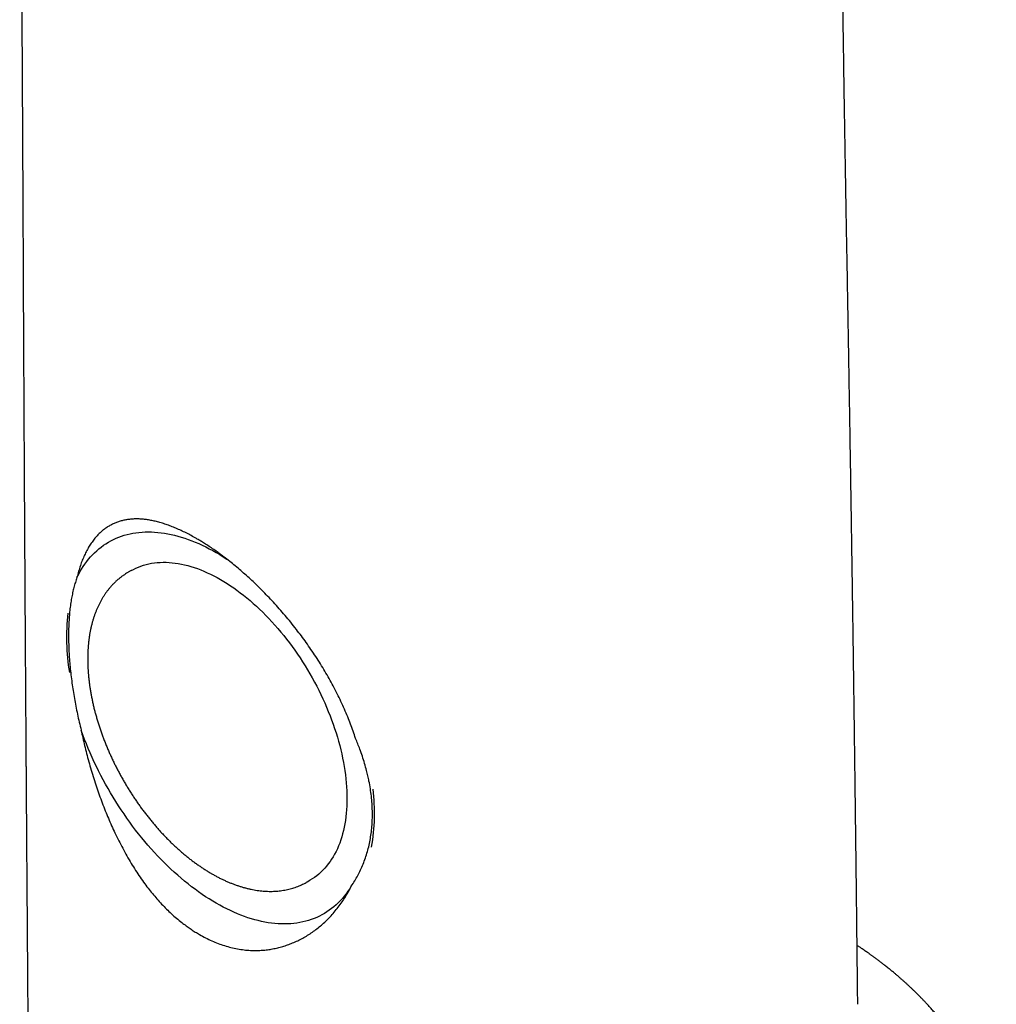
# Model space of a CAD drawing. Header units: millimetres. Extents: x 8 to 820, y 12 to 745.
# Tile 24 of 55: x 642 to 691, y 202 to 251. Entities that reach past the tile are written whole.
import ezdxf

# ---------------------------------------------------------------- set-up
doc = ezdxf.new("R2010")
doc.units = ezdxf.units.MM

msp = doc.modelspace()

# ---------------------------------------------------------------- linework, layer by layer
at = {"color": 7, "linetype": 'Continuous', "lineweight": 30}
for p, q in [((647.912, 223.269), (647.77, 223.187)), ((656.72, 207.685), (656.861, 207.766))]:
    msp.add_line(p, q, dxfattribs=at)
at = {"color": 7, "linetype": 'Continuous', "lineweight": 30, "flags": 128}
for points in [[(645.203, 222.919), (645.275, 223.064), (645.351, 223.204), (645.431, 223.34), (645.514, 223.471), (645.601, 223.598), (645.692, 223.721), (645.785, 223.84), (645.883, 223.953), (645.983, 224.062), (646.087, 224.167), (646.195, 224.267), (646.305, 224.362), (646.419, 224.452), (646.536, 224.537), (646.656, 224.617), (646.779, 224.693), (646.904, 224.763), (647.033, 224.829), (647.164, 224.889), (647.298, 224.944), (647.435, 224.994), (647.574, 225.039), (647.716, 225.078), (647.86, 225.113), (648.006, 225.142), (648.155, 225.166), (648.306, 225.184), (648.459, 225.198), (648.614, 225.206), (648.771, 225.209), (648.929, 225.206), (649.09, 225.198), (649.252, 225.185), (649.415, 225.167), (649.581, 225.143), (649.747, 225.115), (649.915, 225.08), (650.084, 225.041), (650.254, 224.997), (650.425, 224.947), (650.598, 224.892), (650.771, 224.832), (650.944, 224.767), (651.119, 224.697), (651.294, 224.622), (651.469, 224.542), (651.645, 224.457), (651.821, 224.367), (651.998, 224.272), (652.174, 224.173), (652.351, 224.069), (652.527, 223.96), (652.703, 223.846), (652.711, 223.841)], [(647.912, 223.269), (648.03, 223.333), (648.152, 223.393), (648.276, 223.447), (648.404, 223.496), (648.534, 223.539), (648.666, 223.577), (648.802, 223.61), (648.939, 223.636), (649.08, 223.658), (649.222, 223.673), (649.367, 223.683), (649.513, 223.688), (649.662, 223.686), (649.812, 223.68), (649.964, 223.667), (650.118, 223.649), (650.274, 223.626), (650.431, 223.597), (650.589, 223.562), (650.748, 223.522), (650.909, 223.476), (651.071, 223.425), (651.233, 223.369), (651.396, 223.307), (651.56, 223.24), (651.725, 223.167), (651.89, 223.09), (652.055, 223.007), (652.221, 222.919), (652.386, 222.826), (652.552, 222.727), (652.718, 222.624), (652.883, 222.516), (653.048, 222.404), (653.212, 222.286), (653.376, 222.164), (653.54, 222.037), (653.702, 221.906), (653.864, 221.771), (654.024, 221.631), (654.184, 221.487), (654.342, 221.339), (654.499, 221.187), (654.654, 221.031), (654.808, 220.871), (654.96, 220.708), (655.111, 220.541), (655.259, 220.37), (655.406, 220.197), (655.551, 220.02), (655.693, 219.84), (655.833, 219.657), (655.971, 219.471), (656.106, 219.282), (656.239, 219.091), (656.369, 218.898), (656.496, 218.702), (656.621, 218.504), (656.743, 218.304), (656.861, 218.102), (656.977, 217.898), (657.089, 217.693), (657.199, 217.486), (657.305, 217.277), (657.407, 217.068), (657.506, 216.857), (657.602, 216.646), (657.694, 216.434), (657.782, 216.221), (657.867, 216.008), (657.948, 215.794), (658.025, 215.58), (658.098, 215.366), (658.168, 215.152), (658.233, 214.939), (658.295, 214.726), (658.352, 214.513), (658.405, 214.301), (658.454, 214.09), (658.499, 213.88), (658.54, 213.671), (658.577, 213.463), (658.609, 213.257), (658.637, 213.052), (658.661, 212.849), (658.68, 212.648), (658.695, 212.449), (658.706, 212.252), (658.713, 212.057), (658.715, 211.864), (658.713, 211.674), (658.706, 211.487), (658.695, 211.302), (658.68, 211.12), (658.661, 210.941), (658.637, 210.766), (658.609, 210.593), (658.577, 210.424), (658.54, 210.259), (658.499, 210.097), (658.454, 209.939), (658.405, 209.785), (658.352, 209.634), (658.295, 209.488), (658.233, 209.346), (658.168, 209.207), (658.098, 209.074), (658.025, 208.944), (657.948, 208.82), (657.867, 208.7), (657.782, 208.584), (657.694, 208.473), (657.602, 208.367), (657.506, 208.266), (657.407, 208.17), (657.305, 208.079), (657.199, 207.993), (657.089, 207.912), (656.977, 207.837), (656.861, 207.767), (656.861, 207.766)], [(658.933, 207.477), (658.85, 207.344), (658.764, 207.215), (658.674, 207.091), (658.58, 206.971), (658.483, 206.856), (658.382, 206.746), (658.278, 206.64), (658.171, 206.539), (658.061, 206.443), (657.947, 206.352), (657.83, 206.265), (657.71, 206.184), (657.587, 206.108), (657.462, 206.036), (657.333, 205.97), (657.201, 205.909), (657.067, 205.853), (656.93, 205.802), (656.791, 205.756), (656.649, 205.716), (656.504, 205.681), (656.357, 205.651), (656.208, 205.627), (656.057, 205.607), (655.904, 205.593), (655.748, 205.585), (655.591, 205.581), (655.432, 205.584), (655.271, 205.591), (655.108, 205.604), (654.944, 205.622), (654.778, 205.645), (654.611, 205.674), (654.442, 205.708), (654.273, 205.747), (654.102, 205.791), (653.93, 205.841), (653.757, 205.896), (653.583, 205.956), (653.409, 206.021), (653.234, 206.091), (653.058, 206.166), (652.882, 206.247), (652.705, 206.332), (652.528, 206.422), (652.351, 206.517), (652.174, 206.617), (651.997, 206.722), (651.82, 206.831), (651.643, 206.945), (651.466, 207.064), (651.29, 207.187), (651.115, 207.315), (650.939, 207.447), (650.765, 207.583), (650.591, 207.724), (650.418, 207.868), (650.246, 208.017), (650.076, 208.17), (649.906, 208.327), (649.737, 208.487), (649.57, 208.652), (649.404, 208.82), (649.24, 208.991), (649.078, 209.166), (648.917, 209.345), (648.757, 209.526), (648.6, 209.711), (648.445, 209.899), (648.291, 210.09), (648.14, 210.284), (647.991, 210.481), (647.844, 210.68), (647.7, 210.882), (647.558, 211.086), (647.418, 211.293), (647.281, 211.502), (647.147, 211.713), (647.016, 211.926), (646.887, 212.141), (646.761, 212.358), (646.638, 212.576), (646.518, 212.796), (646.401, 213.017), (646.288, 213.24), (646.177, 213.463), (646.07, 213.688), (645.966, 213.914), (645.865, 214.14), (645.768, 214.368), (645.675, 214.595), (645.585, 214.823), (645.498, 215.052), (645.415, 215.281)]]:
    msp.add_lwpolyline(points, dxfattribs=at)
at = {"color": 7, "linetype": 'Continuous', "lineweight": 30}
for centre, radius, start, end in [((655.35, 219.911), 10.67, 173.3839, 189.4205), ((650.274, 211.124), 9.821, 350.0887, 7.0255)]:
    msp.add_arc(centre, radius, start, end, dxfattribs=at)
for points, knots in [([(684.274, 201.559), (684.272, 201.668), (684.269, 201.948), (684.264, 202.394), (684.259, 202.891), (684.254, 203.373), (684.248, 203.857), (684.243, 204.341), (684.237, 204.824), (684.232, 205.289), (684.227, 205.738), (684.222, 206.17), (684.217, 206.585), (684.213, 206.983), (684.208, 207.365), (684.204, 207.729), (684.2, 208.074), (684.196, 208.404), (684.192, 208.723), (684.188, 209.039), (684.182, 209.585), (684.172, 210.357), (684.16, 211.349), (684.148, 212.325), (684.135, 213.284), (684.123, 214.206), (684.112, 215.093), (684.1, 215.944), (684.091, 216.638), (684.084, 217.182), (684.078, 217.585), (684.072, 217.999), (684.067, 218.425), (684.06, 218.9), (684.053, 219.426), (684.044, 220.006), (684.036, 220.603), (684.028, 221.171), (684.02, 221.699), (684.013, 222.178), (684.006, 222.647), (683.999, 223.118), (683.992, 223.588), (683.985, 224.058), (683.978, 224.516), (683.971, 224.961), (683.965, 225.394), (683.958, 225.841), (683.951, 226.3), (683.943, 226.773), (683.936, 227.234), (683.928, 227.744), (683.919, 228.309), (683.909, 228.936), (683.899, 229.568), (683.889, 230.207), (683.88, 230.757), (683.872, 231.22), (683.866, 231.598), (683.859, 231.99), (683.852, 232.396), (683.845, 232.814), (683.838, 233.243), (683.831, 233.683), (683.823, 234.136), (683.813, 234.717), (683.801, 235.422), (683.786, 236.248), (683.772, 237.075), (683.759, 237.821), (683.747, 238.484), (683.736, 239.058), (683.726, 239.619), (683.716, 240.165), (683.707, 240.695), (683.697, 241.208), (683.689, 241.705), (683.68, 242.189), (683.671, 242.725), (683.661, 243.317), (683.65, 243.973), (683.639, 244.633), (683.628, 245.301), (683.616, 246.033), (683.603, 246.83), (683.59, 247.693), (683.577, 248.568), (683.566, 249.311), (683.557, 249.919), (683.55, 250.39), (683.543, 250.864), (683.536, 251.341), (683.53, 251.824), (683.522, 252.362), (683.514, 252.96), (683.506, 253.62), (683.497, 254.299), (683.488, 254.996), (683.479, 255.712), (683.47, 256.432), (683.462, 257.156), (683.453, 257.883), (683.445, 258.626), (683.436, 259.385), (683.429, 260.086), (683.422, 260.724), (683.416, 261.297), (683.41, 261.882), (683.404, 262.48), (683.398, 263.096), (683.392, 263.728), (683.387, 264.36), (683.381, 264.989), (683.376, 265.616), (683.37, 266.257), (683.365, 266.913), (683.359, 267.584), (683.356, 268.036), (683.354, 268.264)], [0, 0, 0, 0, 0.0049198, 0.0125673, 0.0200059, 0.0272355, 0.0342561, 0.0417375, 0.048966, 0.0559417, 0.0626644, 0.0691342, 0.075351, 0.0813148, 0.0870256, 0.0924833, 0.0976878, 0.1025542, 0.1073082, 0.1120387, 0.1167456, 0.1318652, 0.1467365, 0.1613586, 0.1757288, 0.189853, 0.2028176, 0.2155716, 0.228115, 0.2339942, 0.2400256, 0.2462266, 0.2525972, 0.2591373, 0.2675508, 0.2762293, 0.2851728, 0.2943811, 0.3017112, 0.3088904, 0.3159086, 0.3227658, 0.3299898, 0.3370261, 0.3438745, 0.3505351, 0.3570078, 0.3633091, 0.3705639, 0.3776349, 0.3845222, 0.3912257, 0.4005348, 0.4098787, 0.4193258, 0.4288761, 0.4385297, 0.4439923, 0.4496309, 0.4554829, 0.4615483, 0.467827, 0.4742014, 0.4807817, 0.4875678, 0.4944747, 0.5068186, 0.519174, 0.5315409, 0.5439011, 0.5527002, 0.5612974, 0.5696926, 0.577886, 0.5858775, 0.5935299, 0.6009878, 0.6082509, 0.6153195, 0.6251251, 0.6349519, 0.644883, 0.6549182, 0.6650576, 0.6778785, 0.6908622, 0.7040088, 0.7173183, 0.7243549, 0.7314362, 0.7385622, 0.745733, 0.7529611, 0.7603423, 0.7699863, 0.77991, 0.7901134, 0.8005966, 0.8113596, 0.8224023, 0.8330704, 0.8439872, 0.8551528, 0.8665671, 0.8782303, 0.8867136, 0.8953237, 0.9040683, 0.9130457, 0.9222867, 0.9317914, 0.9415597, 0.9507457, 0.9601533, 0.9697825, 0.9796333, 0.9897058, 1, 1, 1, 1]), ([(642.339, 266.777), (642.342, 266.396), (642.348, 265.64), (642.356, 264.514), (642.364, 263.402), (642.372, 262.304), (642.379, 261.221), (642.387, 260.173), (642.394, 259.158), (642.4, 258.176), (642.407, 257.207), (642.413, 256.251), (642.419, 255.272), (642.425, 254.271), (642.432, 253.249), (642.438, 252.243), (642.444, 251.253), (642.45, 250.279), (642.455, 249.32), (642.46, 248.377), (642.466, 247.45), (642.47, 246.539), (642.475, 245.643), (642.48, 244.764), (642.484, 243.9), (642.489, 243.051), (642.493, 242.219), (642.497, 241.402), (642.501, 240.588), (642.505, 239.779), (642.508, 238.973), (642.512, 238.185), (642.515, 237.414), (642.519, 236.66), (642.522, 235.929), (642.526, 235.221), (642.529, 234.536), (642.532, 233.868), (642.536, 233.215), (642.539, 232.582), (642.542, 231.968), (642.545, 231.374), (642.548, 230.795), (642.551, 230.228), (642.554, 229.674), (642.557, 229.131), (642.56, 228.605), (642.563, 228.094), (642.566, 227.6), (642.568, 227.122), (642.571, 226.661), (642.573, 226.216), (642.576, 225.788), (642.578, 225.376), (642.581, 224.98), (642.583, 224.602), (642.585, 224.243), (642.587, 223.901), (642.589, 223.575), (642.591, 223.264), (642.593, 222.97), (642.594, 222.691), (642.596, 222.427), (642.597, 222.195), (642.598, 221.993), (642.599, 221.819), (642.601, 221.652), (642.602, 221.451), (642.603, 221.207), (642.605, 220.912), (642.607, 220.601), (642.609, 220.272), (642.611, 219.928), (642.614, 219.569), (642.616, 219.196), (642.618, 218.806), (642.621, 218.399), (642.624, 217.976), (642.627, 217.535), (642.63, 217.079), (642.632, 216.667), (642.635, 216.302), (642.637, 215.99), (642.639, 215.67), (642.641, 215.345), (642.643, 215.013), (642.646, 214.682), (642.648, 214.362), (642.65, 214.059), (642.652, 213.774), (642.654, 213.508), (642.655, 213.264), (642.657, 213.041), (642.658, 212.84), (642.66, 212.655), (642.661, 212.486), (642.662, 212.34), (642.663, 212.216), (642.663, 212.111), (642.664, 212.011), (642.665, 211.905), (642.666, 211.788), (642.667, 211.659), (642.668, 211.52), (642.669, 211.371), (642.67, 211.209), (642.671, 211.034), (642.672, 210.836), (642.674, 210.614), (642.676, 210.365), (642.678, 210.099), (642.68, 209.818), (642.682, 209.527), (642.684, 209.23), (642.687, 208.757), (642.692, 208.106), (642.699, 207.22), (642.705, 206.272), (642.713, 205.262), (642.719, 204.412), (642.724, 203.725), (642.728, 203.199), (642.732, 202.661), (642.736, 202.11), (642.74, 201.545), (642.744, 200.932), (642.749, 200.268), (642.754, 199.551), (642.759, 198.982), (642.761, 198.651), (642.762, 198.565)], [0, 0, 0, 0, 0.016679, 0.033148, 0.04941, 0.065463, 0.081308, 0.096945, 0.111497, 0.125865, 0.140049, 0.154048, 0.167862, 0.183062, 0.198032, 0.212773, 0.227285, 0.241567, 0.25562, 0.269444, 0.283039, 0.296405, 0.309542, 0.32245, 0.33513, 0.34758, 0.359802, 0.371795, 0.38356, 0.395639, 0.407468, 0.419046, 0.430374, 0.441455, 0.452286, 0.462573, 0.472626, 0.482442, 0.492023, 0.501367, 0.510315, 0.519035, 0.527527, 0.53579, 0.543987, 0.551946, 0.559668, 0.567151, 0.574397, 0.581404, 0.588173, 0.59469, 0.60097, 0.607013, 0.612818, 0.618386, 0.623624, 0.628632, 0.633412, 0.637962, 0.642284, 0.646376, 0.650239, 0.653873, 0.656567, 0.65912, 0.661532, 0.663906, 0.667967, 0.672283, 0.676851, 0.681673, 0.686748, 0.691979, 0.697454, 0.703174, 0.709138, 0.715347, 0.7218, 0.728497, 0.735439, 0.739927, 0.744512, 0.749193, 0.753971, 0.758826, 0.763793, 0.768495, 0.772931, 0.777102, 0.781006, 0.784646, 0.787833, 0.790785, 0.793501, 0.79598, 0.798223, 0.799912, 0.801437, 0.802822, 0.804338, 0.80606, 0.807989, 0.809997, 0.812189, 0.814564, 0.817123, 0.819865, 0.823268, 0.826916, 0.83081, 0.834948, 0.839277, 0.843632, 0.848001, 0.860089, 0.872287, 0.886952, 0.901772, 0.91675, 0.924302, 0.931998, 0.939887, 0.94797, 0.956247, 0.964717, 0.97495, 0.985451, 0.996223, 1, 1, 1, 1]), ([(651.184, 224.875), (651.097, 224.924), (650.924, 225.023), (650.666, 225.157), (650.411, 225.281), (650.158, 225.394), (649.907, 225.496), (649.66, 225.585), (649.417, 225.663), (649.182, 225.727), (648.955, 225.778), (648.736, 225.817), (648.525, 225.843), (648.318, 225.857), (648.118, 225.859), (647.923, 225.848), (647.735, 225.826), (647.55, 225.792), (647.367, 225.746), (647.188, 225.686), (647.016, 225.613), (646.85, 225.528), (646.691, 225.43), (646.538, 225.32), (646.392, 225.197), (646.245, 225.055), (646.099, 224.891), (645.955, 224.703), (645.82, 224.499), (645.694, 224.278), (645.577, 224.042), (645.47, 223.789), (645.373, 223.52), (645.283, 223.232), (645.23, 223.026), (645.203, 222.919)], [0, 0, 0, 0, 0.027019, 0.054049, 0.081067, 0.108517, 0.135968, 0.163819, 0.191671, 0.219652, 0.246785, 0.27394, 0.301097, 0.328231, 0.355879, 0.383545, 0.411215, 0.438866, 0.468139, 0.497507, 0.526875, 0.55654, 0.586205, 0.616164, 0.646123, 0.676169, 0.711285, 0.746532, 0.78178, 0.817449, 0.853119, 0.889216, 0.925313, 0.961541, 1, 1, 1, 1]), ([(659.145, 214.871), (659.105, 214.991), (659.026, 215.23), (658.894, 215.589), (658.749, 215.957), (658.589, 216.333), (658.414, 216.72), (658.226, 217.107), (658.029, 217.489), (657.824, 217.864), (657.612, 218.231), (657.39, 218.598), (657.158, 218.963), (656.92, 219.32), (656.679, 219.665), (656.435, 219.999), (656.177, 220.338), (655.904, 220.683), (655.619, 221.028), (655.331, 221.361), (655.04, 221.684), (654.756, 221.986), (654.482, 222.267), (654.218, 222.528), (653.95, 222.783), (653.679, 223.031), (653.405, 223.273), (653.127, 223.508), (652.848, 223.735), (652.603, 223.924), (652.394, 224.081), (652.201, 224.22), (651.989, 224.368), (651.758, 224.523), (651.547, 224.658), (651.356, 224.775), (651.241, 224.842), (651.184, 224.875)], [0, 0, 0, 0, 0.0304792, 0.060966, 0.0914449, 0.1241753, 0.1569055, 0.1901483, 0.2233912, 0.2552099, 0.2870381, 0.3188564, 0.3511934, 0.3835302, 0.4138335, 0.4441459, 0.4744485, 0.5075405, 0.5406321, 0.5724903, 0.6043612, 0.6362182, 0.6638084, 0.6914208, 0.7190312, 0.7466184, 0.7747263, 0.802847, 0.8309545, 0.8593751, 0.8768245, 0.894274, 0.9177083, 0.9411503, 0.9645848, 0.9822924, 1, 1, 1, 1]), ([(645.203, 222.919), (645.176, 222.841), (645.121, 222.685), (645.049, 222.433), (644.986, 222.168), (644.93, 221.889), (644.883, 221.594), (644.845, 221.283), (644.816, 220.96), (644.796, 220.628), (644.785, 220.289), (644.782, 219.943), (644.788, 219.587), (644.803, 219.219), (644.827, 218.839), (644.86, 218.448), (644.902, 218.049), (644.952, 217.653), (645.009, 217.261), (645.073, 216.874), (645.146, 216.481), (645.227, 216.084), (645.316, 215.683), (645.382, 215.415), (645.415, 215.281)], [0, 0, 0, 0, 0.045329, 0.090695, 0.136061, 0.181389, 0.228009, 0.274671, 0.321332, 0.367951, 0.413291, 0.458672, 0.504052, 0.549392, 0.596079, 0.64281, 0.689541, 0.736229, 0.779871, 0.823532, 0.867175, 0.911444, 0.95573, 1, 1, 1, 1]), ([(647.771, 223.187), (647.762, 223.182), (647.714, 223.155), (647.63, 223.102), (647.52, 223.029), (647.413, 222.95), (647.308, 222.867), (647.206, 222.78), (647.107, 222.689), (647.012, 222.593), (646.919, 222.494), (646.829, 222.39), (646.743, 222.281), (646.659, 222.169), (646.579, 222.053), (646.502, 221.933), (646.429, 221.809), (646.359, 221.681), (646.293, 221.549), (646.23, 221.413), (646.171, 221.274), (646.115, 221.132), (646.063, 220.985), (646.015, 220.836), (645.971, 220.683), (645.93, 220.527), (645.894, 220.369), (645.861, 220.207), (645.832, 220.042), (645.807, 219.875), (645.786, 219.705), (645.769, 219.533), (645.756, 219.358), (645.747, 219.181), (645.741, 219.003), (645.74, 218.822), (645.742, 218.639), (645.749, 218.454), (645.759, 218.268), (645.773, 218.08), (645.791, 217.891), (645.812, 217.701), (645.838, 217.509), (645.867, 217.316), (645.9, 217.123), (645.936, 216.928), (645.977, 216.733), (646.02, 216.536), (646.068, 216.34), (646.119, 216.143), (646.173, 215.945), (646.231, 215.748), (646.293, 215.55), (646.358, 215.352), (646.426, 215.154), (646.498, 214.957), (646.573, 214.759), (646.651, 214.563), (646.732, 214.366), (646.816, 214.171), (646.904, 213.976), (646.994, 213.782), (647.088, 213.588), (647.184, 213.396), (647.284, 213.205), (647.386, 213.016), (647.491, 212.828), (647.599, 212.641), (647.709, 212.456), (647.822, 212.272), (647.937, 212.091), (648.055, 211.911), (648.175, 211.733), (648.298, 211.557), (648.422, 211.384), (648.549, 211.213), (648.679, 211.044), (648.81, 210.878), (648.943, 210.714), (649.078, 210.553), (649.215, 210.395), (649.354, 210.239), (649.494, 210.087), (649.636, 209.938), (649.78, 209.791), (649.925, 209.648), (650.071, 209.508), (650.219, 209.372), (650.368, 209.239), (650.518, 209.11), (650.669, 208.984), (650.822, 208.862), (650.975, 208.744), (651.129, 208.63), (651.284, 208.519), (651.439, 208.413), (651.595, 208.31), (651.749, 208.214), (651.866, 208.144), (651.93, 208.107), (651.945, 208.098)], [0, 0, 0, 0, 0.002328, 0.012164, 0.022, 0.03184, 0.041689, 0.051553, 0.061435, 0.071339, 0.08127, 0.091231, 0.101224, 0.111252, 0.121315, 0.131415, 0.141553, 0.151728, 0.161939, 0.172186, 0.182466, 0.192778, 0.203119, 0.213486, 0.223878, 0.234292, 0.244724, 0.255172, 0.265634, 0.276108, 0.286591, 0.29708, 0.307576, 0.318075, 0.328576, 0.339078, 0.34958, 0.36008, 0.370579, 0.381074, 0.391567, 0.402056, 0.412542, 0.423023, 0.4335, 0.443973, 0.454442, 0.464907, 0.475367, 0.485824, 0.496276, 0.506725, 0.51717, 0.527611, 0.53805, 0.548485, 0.558918, 0.569347, 0.579775, 0.5902, 0.600624, 0.611046, 0.621466, 0.631886, 0.642304, 0.652722, 0.663139, 0.673556, 0.683973, 0.694391, 0.704808, 0.715227, 0.725647, 0.736068, 0.74649, 0.756914, 0.767341, 0.777769, 0.7882, 0.798634, 0.80907, 0.81951, 0.829953, 0.8404, 0.850851, 0.861306, 0.871765, 0.882228, 0.892696, 0.903168, 0.913645, 0.924127, 0.934614, 0.945105, 0.9556, 0.966101, 0.976605, 0.987112, 0.997066, 1, 1, 1, 1]), ([(645.415, 215.281), (645.442, 215.152), (645.497, 214.896), (645.587, 214.509), (645.685, 214.111), (645.794, 213.704), (645.914, 213.285), (646.042, 212.864), (646.178, 212.448), (646.319, 212.04), (646.466, 211.64), (646.618, 211.25), (646.775, 210.87), (646.936, 210.501), (647.108, 210.126), (647.293, 209.748), (647.491, 209.365), (647.699, 208.986), (647.915, 208.617), (648.137, 208.261), (648.363, 207.918), (648.589, 207.6), (648.814, 207.304), (649.035, 207.031), (649.264, 206.766), (649.5, 206.512), (649.742, 206.267), (649.992, 206.033), (650.248, 205.812), (650.488, 205.62), (650.712, 205.453), (650.917, 205.311), (651.125, 205.176), (651.265, 205.094), (651.335, 205.052)], [0, 0, 0, 0, 0.032023, 0.064054, 0.096076, 0.130465, 0.164853, 0.199779, 0.234705, 0.268139, 0.301583, 0.335016, 0.366674, 0.398341, 0.429998, 0.464011, 0.498025, 0.532725, 0.567426, 0.60088, 0.634348, 0.667799, 0.697137, 0.726774, 0.756423, 0.786059, 0.816171, 0.846297, 0.876409, 0.906857, 0.930091, 0.953325, 0.976662, 1, 1, 1, 1]), ([(658.933, 207.477), (658.99, 207.562), (659.103, 207.732), (659.257, 208.002), (659.398, 208.283), (659.527, 208.577), (659.64, 208.882), (659.74, 209.201), (659.823, 209.529), (659.889, 209.862), (659.938, 210.199), (659.971, 210.539), (659.987, 210.886), (659.988, 211.242), (659.971, 211.606), (659.938, 211.977), (659.887, 212.353), (659.826, 212.694), (659.761, 212.996), (659.689, 213.291), (659.599, 213.617), (659.487, 213.974), (659.372, 214.302), (659.257, 214.601), (659.183, 214.781), (659.145, 214.871)], [0, 0, 0, 0, 0.045331, 0.0906619, 0.1362955, 0.1819289, 0.2285326, 0.2751361, 0.3220832, 0.3690301, 0.4143647, 0.4596993, 0.5053581, 0.5510168, 0.5976998, 0.6443828, 0.691419, 0.7384552, 0.7708605, 0.8032659, 0.8468497, 0.8904508, 0.9340351, 0.9670175, 1, 1, 1, 1]), ([(651.945, 208.098), (651.973, 208.082), (652.053, 208.036), (652.186, 207.963), (652.344, 207.881), (652.502, 207.804), (652.66, 207.731), (652.818, 207.662), (652.976, 207.599), (653.134, 207.54), (653.291, 207.485), (653.448, 207.436), (653.604, 207.391), (653.76, 207.352), (653.914, 207.317), (654.068, 207.287), (654.221, 207.262), (654.372, 207.242), (654.523, 207.227), (654.672, 207.218), (654.819, 207.213), (654.965, 207.213), (655.109, 207.218), (655.252, 207.229), (655.392, 207.244), (655.531, 207.264), (655.667, 207.289), (655.801, 207.318), (655.933, 207.353), (656.063, 207.392), (656.19, 207.436), (656.315, 207.485), (656.438, 207.538), (656.558, 207.596), (656.652, 207.646), (656.705, 207.677), (656.721, 207.686)], [0, 0, 0, 0, 0.016504, 0.047632, 0.078769, 0.109906, 0.141039, 0.172164, 0.203276, 0.234371, 0.265442, 0.296482, 0.327485, 0.358443, 0.389349, 0.420193, 0.450969, 0.481666, 0.512279, 0.542799, 0.573219, 0.603535, 0.633741, 0.663834, 0.693814, 0.72368, 0.753435, 0.783083, 0.812629, 0.842081, 0.871449, 0.900743, 0.929974, 0.959157, 0.988304, 1, 1, 1, 1]), ([(651.335, 205.052), (651.437, 204.995), (651.642, 204.881), (651.954, 204.733), (652.269, 204.602), (652.588, 204.491), (652.912, 204.4), (653.237, 204.33), (653.564, 204.281), (653.869, 204.256), (654.153, 204.25), (654.415, 204.259), (654.674, 204.282), (654.931, 204.319), (655.186, 204.37), (655.438, 204.434), (655.685, 204.511), (655.934, 204.603), (656.186, 204.711), (656.439, 204.836), (656.686, 204.976), (656.926, 205.129), (657.159, 205.296), (657.385, 205.477), (657.603, 205.67), (657.818, 205.881), (658.029, 206.11), (658.233, 206.358), (658.427, 206.619), (658.608, 206.893), (658.779, 207.178), (658.882, 207.377), (658.933, 207.477)], [0, 0, 0, 0, 0.0339485, 0.0680998, 0.102251, 0.1370886, 0.1719263, 0.2074699, 0.2430139, 0.2787832, 0.3080731, 0.3373859, 0.3667007, 0.3959933, 0.4257931, 0.4556121, 0.4854322, 0.5152336, 0.5479302, 0.580739, 0.6135481, 0.6467086, 0.6798694, 0.7133773, 0.7468854, 0.7804976, 0.816909, 0.853333, 0.8897447, 0.926492, 0.963252, 1, 1, 1, 1]), ([(691.206, 191.674), (691.206, 191.744), (691.206, 191.877), (691.206, 192.068), (691.206, 192.244), (691.206, 192.403), (691.206, 192.547), (691.206, 192.675), (691.206, 192.786), (691.206, 192.877), (691.206, 192.949), (691.206, 193.004), (691.206, 193.048), (691.206, 193.085), (691.206, 193.121), (691.206, 193.163), (691.206, 193.206), (691.206, 193.241), (691.206, 193.273), (691.206, 193.309), (691.206, 193.346), (691.206, 193.382), (691.206, 193.422), (691.206, 193.465), (691.205, 193.512), (691.204, 193.561), (691.203, 193.622), (691.201, 193.692), (691.198, 193.767), (691.195, 193.836), (691.192, 193.902), (691.189, 193.966), (691.185, 194.031), (691.18, 194.099), (691.175, 194.173), (691.169, 194.252), (691.161, 194.337), (691.154, 194.412), (691.147, 194.479), (691.141, 194.531), (691.136, 194.577), (691.132, 194.615), (691.127, 194.652), (691.122, 194.694), (691.115, 194.746), (691.108, 194.802), (691.1, 194.857), (691.09, 194.929), (691.076, 195.017), (691.06, 195.115), (691.045, 195.203), (691.031, 195.284), (691.016, 195.363), (691.001, 195.441), (690.985, 195.518), (690.97, 195.591), (690.954, 195.665), (690.937, 195.742), (690.918, 195.823), (690.898, 195.908), (690.877, 195.991), (690.856, 196.074), (690.833, 196.161), (690.807, 196.253), (690.781, 196.347), (690.755, 196.436), (690.729, 196.52), (690.703, 196.605), (690.675, 196.692), (690.645, 196.784), (690.614, 196.877), (690.582, 196.967), (690.552, 197.053), (690.522, 197.135), (690.49, 197.221), (690.452, 197.322), (690.408, 197.432), (690.36, 197.55), (690.316, 197.656), (690.273, 197.755), (690.229, 197.855), (690.181, 197.961), (690.129, 198.074), (690.077, 198.183), (690.029, 198.281), (689.986, 198.367), (689.948, 198.443), (689.91, 198.518), (689.868, 198.597), (689.822, 198.683), (689.774, 198.771), (689.732, 198.848), (689.696, 198.912), (689.664, 198.967), (689.63, 199.026), (689.593, 199.09), (689.556, 199.153), (689.522, 199.21), (689.491, 199.262), (689.457, 199.318), (689.416, 199.384), (689.367, 199.461), (689.315, 199.543), (689.263, 199.623), (689.212, 199.701), (689.161, 199.779), (689.107, 199.858), (689.053, 199.937), (689.001, 200.011), (688.951, 200.082), (688.9, 200.154), (688.846, 200.229), (688.789, 200.306), (688.73, 200.385), (688.667, 200.469), (688.602, 200.553), (688.54, 200.632), (688.483, 200.704), (688.43, 200.771), (688.378, 200.835), (688.322, 200.903), (688.262, 200.977), (688.196, 201.055), (688.126, 201.137), (688.053, 201.221), (687.981, 201.304), (687.911, 201.383), (687.844, 201.457), (687.779, 201.529), (687.716, 201.597), (687.663, 201.654), (687.616, 201.704), (687.572, 201.75), (687.522, 201.802), (687.466, 201.861), (687.406, 201.923), (687.345, 201.984), (687.287, 202.043), (687.235, 202.095), (687.189, 202.14), (687.149, 202.179), (687.11, 202.217), (687.067, 202.259), (687.003, 202.321), (686.92, 202.4), (686.82, 202.494), (686.713, 202.592), (686.601, 202.693), (686.483, 202.798), (686.366, 202.901), (686.246, 203.004), (686.119, 203.111), (685.984, 203.224), (685.861, 203.324), (685.756, 203.408), (685.674, 203.473), (685.6, 203.531), (685.536, 203.581), (685.486, 203.62), (685.44, 203.655), (685.391, 203.692), (685.332, 203.737), (685.265, 203.787), (685.199, 203.837), (685.136, 203.883), (685.077, 203.926), (685.02, 203.968), (684.967, 204.006), (684.922, 204.038), (684.885, 204.065), (684.852, 204.088), (684.81, 204.118), (684.752, 204.159), (684.675, 204.213), (684.587, 204.273), (684.507, 204.328), (684.438, 204.375), (684.381, 204.414), (684.322, 204.453), (684.276, 204.484), (684.248, 204.502), (684.241, 204.507)], [0, 0, 0, 0, 0.012464, 0.023968, 0.034512, 0.044097, 0.052722, 0.060387, 0.067092, 0.072837, 0.076742, 0.080033, 0.08271, 0.084773, 0.086575, 0.089247, 0.092392, 0.094128, 0.095819, 0.097512, 0.09931, 0.10122, 0.103049, 0.105595, 0.108438, 0.111904, 0.115559, 0.121403, 0.126474, 0.131226, 0.135824, 0.140299, 0.144754, 0.149395, 0.154509, 0.160431, 0.166008, 0.172222, 0.176264, 0.180054, 0.183269, 0.185911, 0.188113, 0.191043, 0.194716, 0.198934, 0.202878, 0.206458, 0.214165, 0.221304, 0.227267, 0.232877, 0.238368, 0.244092, 0.249479, 0.254716, 0.259667, 0.265112, 0.271185, 0.277047, 0.283229, 0.289046, 0.294946, 0.301731, 0.308925, 0.315184, 0.321077, 0.327157, 0.333444, 0.34001, 0.346991, 0.353899, 0.359887, 0.365695, 0.371974, 0.378796, 0.388024, 0.396576, 0.404677, 0.411623, 0.418706, 0.42701, 0.435642, 0.44397, 0.45177, 0.457964, 0.463591, 0.468991, 0.475071, 0.481713, 0.488779, 0.495473, 0.49954, 0.50365, 0.50827, 0.513401, 0.518502, 0.522992, 0.526871, 0.530597, 0.536254, 0.542438, 0.549003, 0.555597, 0.561639, 0.567644, 0.57418, 0.580806, 0.586781, 0.592092, 0.598006, 0.604273, 0.610482, 0.616918, 0.623881, 0.631142, 0.637785, 0.643733, 0.649172, 0.654431, 0.660056, 0.666357, 0.673034, 0.680031, 0.68731, 0.694647, 0.701341, 0.707649, 0.713963, 0.720105, 0.725454, 0.729107, 0.733107, 0.737767, 0.74301, 0.748542, 0.754336, 0.759507, 0.76431, 0.768373, 0.771695, 0.774954, 0.778757, 0.783102, 0.791802, 0.800431, 0.80895, 0.819109, 0.828776, 0.838406, 0.848175, 0.858224, 0.869257, 0.880636, 0.88742, 0.894006, 0.899845, 0.904722, 0.908638, 0.911508, 0.915236, 0.919852, 0.925093, 0.930457, 0.934801, 0.939216, 0.943667, 0.94764, 0.950958, 0.95362, 0.955795, 0.958264, 0.962938, 0.968581, 0.975094, 0.981928, 0.985939, 0.990027, 0.994193, 0.998436, 1, 1, 1, 1])]:
    msp.add_open_spline(points, degree=3, knots=knots, dxfattribs=at)

doc.saveas('drawing.dxf')
